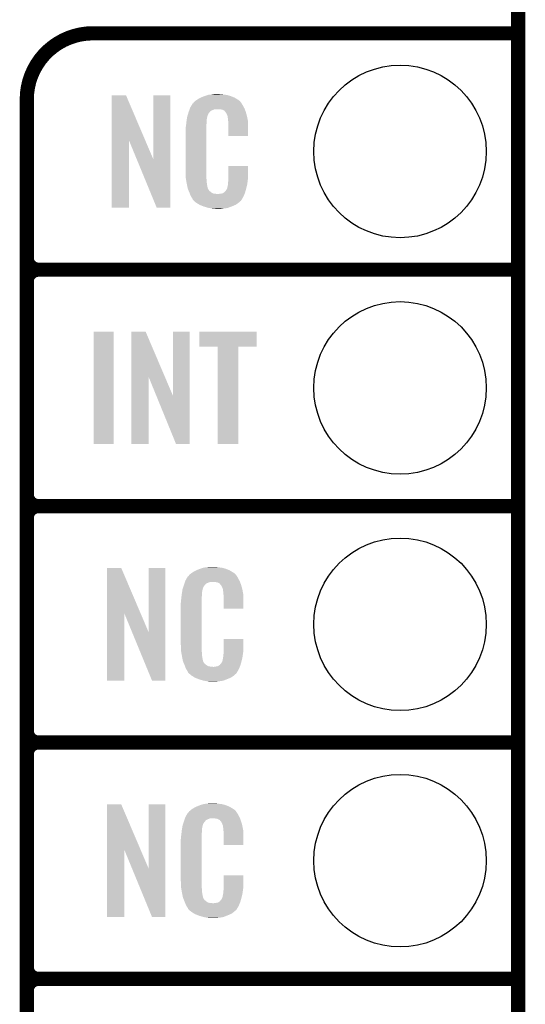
# Model space of a CAD drawing. Extents: x -1.3 to 24.2, y -3.9 to 39.2.
# Tile 13 of 29: x 18.8 to 24.2, y 8.6 to 19.2. Entities that reach past the tile are written whole.
import ezdxf

# ---------------------------------------------------------------- set-up
doc = ezdxf.new("R2010")
doc.units = 0
doc.layers.get('0').update_dxf_attribs({"linetype": 'CONTINUOUS'})
for name, color, linetype in [('PROXIMITY_24_CLICK_V100_GKO', 5, 'CONTINUOUS'), ('PROXIMITY_24_CLICK_V100_GTO', 14, 'CONTINUOUS'), ('PROXIMITY_24_CLICK_V100_GTS', 12, 'CONTINUOUS')]:
    doc.layers.add(name, color=color, linetype=linetype)

# ---------------------------------------------------------------- blocks, each defined once
blk = doc.blocks.new('ROUND_38')
blk.add_circle((0, 0), 0.927)

msp = doc.modelspace()

# ---------------------------------------------------------------- linework, layer by layer
at = {"layer": 'PROXIMITY_24_CLICK_V100_GKO', "const_width": 0.1524}
msp.add_lwpolyline([(24.13, -1.27), (24.13, 36.83)], dxfattribs=at)
at = {"layer": 'PROXIMITY_24_CLICK_V100_GTO', "const_width": 0.1524}
for points in [[(19.558, 19.05, 0.4142136), (18.8468, 18.3388)], [(18.8468, 16.637, 0.4142136), (18.9738, 16.51)], [(18.9738, 16.51, 0.4142136), (18.8468, 16.383)], [(18.9738, 16.51, 0.4142136), (18.8468, 16.383)], [(18.8468, 14.097, 0.4142136), (18.9738, 13.97)], [(18.9738, 13.97, 0.4142136), (18.8468, 13.843)], [(18.9738, 13.97, 0.4142136), (18.8468, 13.843)], [(18.8468, 11.557, 0.4142136), (18.9738, 11.43)], [(18.9738, 11.43, 0.4142136), (18.8468, 11.303)], [(18.9738, 11.43, 0.4142136), (18.8468, 11.303)], [(18.8468, 9.017, 0.4142136), (18.9738, 8.89)], [(18.9738, 8.89, 0.4142136), (18.8468, 8.763)], [(18.9738, 8.89, 0.4142136), (18.8468, 8.763)]]:
    msp.add_lwpolyline(points, format="xyb", dxfattribs=at)
for points in [[(19.558, 19.05), (24.13, 19.05)], [(18.8468, -0.5588), (18.8468, 18.3388)], [(18.9738, 16.51), (24.13, 16.51)], [(18.9738, 16.51), (24.13, 16.51)], [(18.8468, 14.097), (18.8468, 16.383)], [(18.9738, 13.97), (24.13, 13.97)], [(18.9738, 13.97), (24.13, 13.97)], [(18.8468, 11.557), (18.8468, 13.843)], [(18.9738, 11.43), (24.13, 11.43)], [(18.9738, 11.43), (24.13, 11.43)], [(18.8468, 9.017), (18.8468, 11.303)], [(18.9738, 8.89), (24.13, 8.89)], [(18.9738, 8.89), (24.13, 8.89)], [(18.8468, 6.477), (18.8468, 8.763)]]:
    msp.add_lwpolyline(points, dxfattribs=at)
at = {"layer": 'PROXIMITY_24_CLICK_V100_GTO'}
for points in [[(19.758674, 17.896718), (19.758682, 18.384504), (20.121668, 17.896718), (19.913604, 18.384504)], [(19.758682, 18.384504), (19.758684, 18.38452), (19.913604, 18.384504), (19.758684, 18.38452)], [(20.20824, 17.693758), (20.208262, 18.384496), (20.388566, 17.693758), (20.38858, 18.384496)], [(20.208262, 18.384496), (20.208264, 18.38452), (20.38858, 18.384496), (20.208264, 18.38452)], [(20.636992, 18.300702), (20.64105, 18.305776), (21.153122, 18.300702), (21.150582, 18.305776)], [(20.64105, 18.305776), (20.64512, 18.310862), (21.150582, 18.305776), (21.146224, 18.310862)], [(20.64512, 18.310862), (20.659634, 18.32356), (21.146224, 18.310862), (21.135342, 18.32356)], [(20.659634, 18.32356), (20.665442, 18.32864), (21.135342, 18.32356), (21.128232, 18.32864)], [(20.665442, 18.32864), (20.677418, 18.336262), (21.128232, 18.32864), (21.11756, 18.336262)], [(20.677418, 18.336262), (20.693382, 18.34642), (21.11756, 18.336262), (21.10063, 18.34642)], [(20.693382, 18.34642), (20.71878, 18.35912), (21.10063, 18.34642), (21.07946, 18.35912)], [(20.71878, 18.35912), (20.72894, 18.3642), (21.07946, 18.35912), (21.067124, 18.3642)], [(20.72894, 18.3642), (20.754338, 18.37436), (21.067124, 18.3642), (21.042452, 18.37436)], [(20.754338, 18.37436), (20.761958, 18.3769), (21.042452, 18.37436), (21.036282, 18.3769)], [(20.761958, 18.3769), (20.7772, 18.38198), (21.036282, 18.3769), (21.017232, 18.38198)], [(20.7772, 18.38198), (20.794134, 18.38706), (21.017232, 18.38198), (20.998182, 18.38706)], [(20.794134, 18.38706), (20.802602, 18.3896), (20.998182, 18.38706), (20.977862, 18.3896)], [(20.802602, 18.3896), (20.83308, 18.39214), (20.977862, 18.3896), (20.95754, 18.39214)], [(20.83308, 18.39214), (20.84832, 18.39468), (20.95754, 18.39214), (20.942302, 18.39468)], [(20.84832, 18.39468), (20.863562, 18.39722), (20.927062, 18.39468), (20.914362, 18.39722)], [(20.583648, 18.194018), (20.586698, 18.20418), (20.805138, 18.194018), (20.815296, 18.20418)], [(20.586698, 18.204182), (20.588568, 18.209256), (20.815298, 18.204182), (20.817838, 18.209256)], [(20.586698, 18.20418), (20.586698, 18.204182), (20.815296, 18.20418), (20.815298, 18.204182)], [(20.588568, 18.209256), (20.592312, 18.219418), (20.817838, 18.209256), (20.830542, 18.219418)], [(20.592312, 18.219418), (20.597926, 18.234658), (20.830542, 18.219418), (20.868636, 18.234658)], [(20.597926, 18.234658), (20.597928, 18.23466), (20.868636, 18.234658), (20.916898, 18.23466)], [(20.597928, 18.23466), (20.599798, 18.239738), (21.190494, 18.23466), (21.18868, 18.239738)], [(20.599798, 18.239738), (20.60448, 18.252442), (21.18868, 18.239738), (21.181752, 18.252442)], [(20.60448, 18.252442), (20.613442, 18.26768), (21.181752, 18.252442), (21.17344, 18.26768)], [(20.613442, 18.26768), (20.62689, 18.29054), (21.17344, 18.26768), (21.160742, 18.29054)], [(20.62689, 18.29054), (20.62988, 18.295622), (21.160742, 18.29054), (21.156932, 18.295622)], [(20.62988, 18.295622), (20.629904, 18.29816), (21.156932, 18.295622), (21.15503, 18.29816)], [(20.629904, 18.29816), (20.634966, 18.298168), (21.15503, 18.29816), (21.155024, 18.298168)], [(20.634966, 18.298168), (20.636992, 18.300702), (21.155024, 18.298168), (21.153122, 18.300702)], [(20.93468, 18.23212), (20.916898, 18.23466), (21.191402, 18.23212), (21.190494, 18.23466)], [(20.947378, 18.22958), (20.93468, 18.23212), (21.192308, 18.22958), (21.191402, 18.23212)], [(20.972774, 18.21688), (20.947378, 18.22958), (21.196844, 18.21688), (21.192308, 18.22958)], [(20.975318, 18.211804), (20.972774, 18.21688), (21.198656, 18.211804), (21.196844, 18.21688)], [(20.981852, 18.20418), (20.975318, 18.211804), (21.201378, 18.20418), (21.198656, 18.211804)], [(20.990558, 18.19402), (20.981852, 18.20418), (21.204368, 18.19402), (21.201378, 18.20418)], [(20.5613, 18.08226), (20.563556, 18.102578), (20.77974, 18.08226), (20.77974, 18.102578)], [(20.563556, 18.102578), (20.56384, 18.10512), (20.77974, 18.102578), (20.780248, 18.10512)], [(20.56384, 18.10512), (20.565442, 18.115278), (20.780248, 18.10512), (20.78228, 18.115278)], [(20.565442, 18.115278), (20.567448, 18.127978), (20.78228, 18.115278), (20.78228, 18.127978)], [(20.567448, 18.127978), (20.569052, 18.138138), (20.78228, 18.127978), (20.78482, 18.138138)], [(20.569052, 18.138138), (20.569854, 18.143218), (20.78482, 18.138138), (20.78482, 18.143218)], [(20.569854, 18.143218), (20.57146, 18.153382), (20.78482, 18.143218), (20.78759, 18.153382)], [(20.57146, 18.153382), (20.576792, 18.171158), (20.78759, 18.153382), (20.792438, 18.171158)], [(20.576792, 18.171158), (20.583648, 18.194018), (20.792438, 18.171158), (20.805138, 18.194018)], [(21.00072, 18.17116), (20.990558, 18.19402), (21.211092, 18.17116), (21.204368, 18.19402)], [(21.004784, 18.161002), (21.00072, 18.17116), (21.21408, 18.161002), (21.211092, 18.17116)], [(21.005798, 18.158464), (21.004784, 18.161002), (21.214564, 18.158464), (21.21408, 18.161002)], [(21.0058, 18.150842), (21.005798, 18.158464), (21.216016, 18.150842), (21.214564, 18.158464)], [(21.00834, 18.138138), (21.0058, 18.150842), (21.218436, 18.138138), (21.216016, 18.150842)], [(21.01088, 18.12036), (21.00834, 18.138138), (21.221822, 18.12036), (21.218436, 18.138138)], [(21.011858, 18.107658), (21.01088, 18.12036), (21.22424, 18.107658), (21.221822, 18.12036)], [(21.01342, 18.08734), (21.011858, 18.107658), (21.224236, 18.08734), (21.22424, 18.107658)], [(20.55368, 18.011142), (20.55622, 18.023842), (20.7772, 18.011142), (20.7772, 18.023842)], [(20.55368, 17.56156), (20.55368, 18.011142), (20.7772, 17.56156), (20.7772, 18.011142)], [(20.55622, 18.04162), (20.55876, 18.0594), (20.7772, 18.04162), (20.7772, 18.0594)], [(20.55622, 18.023842), (20.55622, 18.04162), (20.7772, 18.023842), (20.7772, 18.04162)], [(20.55876, 18.0594), (20.559042, 18.061938), (20.7772, 18.0594), (20.7772, 18.061938)], [(20.559042, 18.061938), (20.5613, 18.08226), (20.7772, 18.061938), (20.77974, 18.08226)], [(21.01342, 17.947664), (21.01342, 18.08734), (21.224216, 17.947664), (21.224236, 18.08734)], [(19.75866, 17.175504), (19.758674, 17.896718), (19.946596, 17.175504), (19.94662, 17.896718)], [(20.03025, 17.693758), (19.94662, 17.896718), (20.20824, 17.693758), (20.121668, 17.896718)], [(21.224216, 17.94764), (21.01342, 17.947664), (21.224216, 17.94764), (21.224216, 17.947664)], [(20.243796, 17.175496), (20.03025, 17.693758), (20.388556, 17.175496), (20.388566, 17.693758)], [(20.556032, 17.49806), (20.55368, 17.56156), (20.7772, 17.49806), (20.7772, 17.56156)], [(21.01342, 17.48282), (21.013442, 17.622496), (21.22424, 17.48282), (21.22424, 17.622496)], [(21.013442, 17.622496), (21.013444, 17.62252), (21.22424, 17.622496), (21.013444, 17.62252)], [(20.55622, 17.492982), (20.556032, 17.49806), (20.777926, 17.492982), (20.7772, 17.49806)], [(20.55843, 17.480278), (20.55622, 17.492982), (20.77974, 17.480278), (20.777926, 17.492982)], [(20.562406, 17.457418), (20.55843, 17.480278), (20.77974, 17.457418), (20.77974, 17.480278)], [(20.56638, 17.43456), (20.562406, 17.457418), (20.78335, 17.43456), (20.77974, 17.457418)], [(21.01088, 17.4498), (21.012784, 17.46504), (21.219666, 17.4498), (21.2217, 17.46504)], [(21.012784, 17.46504), (21.01342, 17.470122), (21.2217, 17.46504), (21.222426, 17.470122)], [(21.01342, 17.470122), (21.01342, 17.48282), (21.222426, 17.470122), (21.22424, 17.48282)], [(20.571462, 17.40916), (20.56638, 17.43456), (20.78736, 17.40916), (20.78335, 17.43456)], [(20.576034, 17.386298), (20.571462, 17.40916), (20.79244, 17.386298), (20.78736, 17.40916)], [(20.57654, 17.383762), (20.576034, 17.386298), (20.79371, 17.383762), (20.79244, 17.386298)], [(20.583862, 17.365982), (20.57654, 17.383762), (20.802602, 17.365982), (20.79371, 17.383762)], [(20.58491, 17.363436), (20.583862, 17.365982), (20.805142, 17.363436), (20.802602, 17.365982)], [(20.587, 17.358362), (20.58491, 17.363436), (20.807684, 17.358362), (20.805142, 17.363436)], [(20.589092, 17.353278), (20.587, 17.358362), (20.815302, 17.353278), (20.807684, 17.358362)], [(20.59223, 17.34566), (20.589092, 17.353278), (20.82292, 17.34566), (20.815302, 17.353278)], [(20.975326, 17.345676), (20.977862, 17.350738), (21.19588, 17.345676), (21.197286, 17.350738)], [(20.977862, 17.350738), (20.988022, 17.360902), (21.197286, 17.350738), (21.20011, 17.360902)], [(20.988022, 17.360902), (21.00072, 17.38376), (21.20011, 17.360902), (21.20646, 17.38376)], [(21.00072, 17.38376), (21.000722, 17.383762), (21.20646, 17.38376), (21.20646, 17.383762)], [(21.000722, 17.383762), (21.0058, 17.409162), (21.20646, 17.383762), (21.212436, 17.409162)], [(21.0058, 17.409162), (21.005802, 17.411704), (21.212436, 17.409162), (21.213034, 17.411704)], [(21.005802, 17.411704), (21.00834, 17.416784), (21.213034, 17.411704), (21.214228, 17.416784)], [(21.00834, 17.424402), (21.008848, 17.426942), (21.216022, 17.424402), (21.21662, 17.426942)], [(21.00834, 17.416784), (21.00834, 17.424402), (21.214228, 17.416784), (21.216022, 17.424402)], [(21.008848, 17.426942), (21.01088, 17.437102), (21.21662, 17.426942), (21.217974, 17.437102)], [(21.01088, 17.437102), (21.01088, 17.4498), (21.217974, 17.437102), (21.219666, 17.4498)], [(20.59432, 17.34058), (20.59223, 17.34566), (20.830542, 17.34058), (20.82292, 17.34566)], [(20.596274, 17.3355), (20.59432, 17.34058), (20.838162, 17.3355), (20.830542, 17.34058)], [(20.599206, 17.32788), (20.596274, 17.3355), (20.853404, 17.32788), (20.838162, 17.3355)], [(20.60116, 17.3228), (20.599206, 17.32788), (20.899122, 17.3228), (20.853404, 17.32788)], [(20.60702, 17.30756), (20.60116, 17.3228), (21.181208, 17.30756), (21.187484, 17.3228)], [(20.614078, 17.29486), (20.60702, 17.30756), (21.17598, 17.29486), (21.181208, 17.30756)], [(20.619722, 17.284698), (20.614078, 17.29486), (21.169882, 17.284698), (21.17598, 17.29486)], [(20.629876, 17.269466), (20.619722, 17.284698), (21.160742, 17.269466), (21.169882, 17.284698)], [(20.62988, 17.264384), (20.629876, 17.269466), (21.157694, 17.264384), (21.160742, 17.269466)], [(20.637502, 17.25676), (20.62988, 17.264384), (21.15312, 17.25676), (21.157694, 17.264384)], [(20.64258, 17.25168), (20.637502, 17.25676), (21.150576, 17.25168), (21.15312, 17.25676)], [(20.64766, 17.246598), (20.64258, 17.25168), (21.144224, 17.246598), (21.150576, 17.25168)], [(20.653586, 17.24152), (20.64766, 17.246598), (21.13788, 17.24152), (21.144224, 17.246598)], [(20.899122, 17.3228), (20.909282, 17.322802), (21.187484, 17.3228), (21.187486, 17.322802)], [(20.909282, 17.322802), (20.916904, 17.32534), (21.187486, 17.322802), (21.18853, 17.32534)], [(20.927062, 17.32534), (20.952462, 17.33042), (21.18853, 17.32534), (21.190622, 17.33042)], [(20.952462, 17.33042), (20.965154, 17.338038), (21.190622, 17.33042), (21.19376, 17.338038)], [(20.965154, 17.338038), (20.965162, 17.338042), (21.19376, 17.338038), (21.19376, 17.338042)], [(20.965162, 17.338042), (20.972784, 17.34566), (21.19376, 17.338042), (21.195876, 17.34566)], [(20.972784, 17.34566), (20.975326, 17.345676), (21.195876, 17.34566), (21.19588, 17.345676)], [(19.946596, 17.17548), (19.75866, 17.175504), (19.946596, 17.17548), (19.946596, 17.175504)], [(20.388556, 17.17548), (20.243796, 17.175496), (20.388556, 17.17548), (20.388556, 17.175496)], [(20.665438, 17.23136), (20.653586, 17.24152), (21.126028, 17.23136), (21.13788, 17.24152)], [(20.673568, 17.22628), (20.665438, 17.23136), (21.120102, 17.22628), (21.126028, 17.23136)], [(20.70202, 17.2085), (20.673568, 17.22628), (21.094702, 17.2085), (21.120102, 17.22628)], [(20.70608, 17.205962), (20.70202, 17.2085), (21.088778, 17.205962), (21.094702, 17.2085)], [(20.738736, 17.19326), (20.70608, 17.205962), (21.05914, 17.19326), (21.088778, 17.205962)], [(20.7518, 17.188178), (20.738736, 17.19326), (21.04607, 17.188178), (21.05914, 17.19326)], [(20.794978, 17.17548), (20.7518, 17.188178), (21.013418, 17.17548), (21.04607, 17.188178)], [(20.822074, 17.1704), (20.794978, 17.17548), (20.990558, 17.1704), (21.013418, 17.17548)], [(20.83562, 17.16786), (20.822074, 17.1704), (20.96262, 17.16786), (20.990558, 17.1704)], [(20.850858, 17.16532), (20.83562, 17.16786), (20.947378, 17.16532), (20.96262, 17.16786)], [(20.878798, 17.16278), (20.868638, 17.16532), (20.932138, 17.16278), (20.947378, 17.16532)], [(19.56562, 14.635504), (19.565642, 15.844496), (19.781496, 14.635504), (19.78152, 15.844496)], [(19.565642, 15.844496), (19.565644, 15.84452), (19.78152, 15.844496), (19.565644, 15.84452)], [(19.969494, 15.356718), (19.969502, 15.844504), (20.332488, 15.356718), (20.124424, 15.844504)], [(19.969502, 15.844504), (19.969504, 15.84452), (20.124424, 15.844504), (19.969504, 15.84452)], [(20.41906, 15.153758), (20.419082, 15.844496), (20.599386, 15.153758), (20.5994, 15.844496)], [(20.419082, 15.844496), (20.419084, 15.84452), (20.5994, 15.844496), (20.419084, 15.84452)], [(20.701, 15.681984), (20.701022, 15.844496), (21.318196, 15.681984), (21.31822, 15.844496)], [(20.701022, 15.844496), (20.701024, 15.84452), (21.31822, 15.844496), (20.701024, 15.84452)], [(20.899096, 15.68196), (20.701, 15.681984), (21.318196, 15.68196), (21.318196, 15.681984)], [(20.899098, 15.681936), (20.899096, 15.68196), (21.1201, 15.681936), (21.318196, 15.68196)], [(20.89912, 14.635504), (20.899098, 15.681936), (21.120076, 14.635504), (21.1201, 15.681936)], [(19.96948, 14.635504), (19.969494, 15.356718), (20.157416, 14.635504), (20.15744, 15.356718)], [(20.240354, 15.153758), (20.15744, 15.356718), (20.41906, 15.153758), (20.332488, 15.356718)], [(20.452076, 14.635496), (20.240354, 15.153758), (20.599376, 14.635496), (20.599386, 15.153758)], [(19.781496, 14.63548), (19.56562, 14.635504), (19.781496, 14.63548), (19.781496, 14.635504)], [(20.157416, 14.63548), (19.96948, 14.635504), (20.157416, 14.63548), (20.157416, 14.635504)], [(20.599376, 14.63548), (20.452076, 14.635496), (20.599376, 14.63548), (20.599376, 14.635496)], [(21.120076, 14.63548), (20.89912, 14.635504), (21.120076, 14.63548), (21.120076, 14.635504)], [(19.707874, 12.816718), (19.707882, 13.304504), (20.070868, 12.816718), (19.862804, 13.304504)], [(19.707882, 13.304504), (19.707884, 13.30452), (19.862804, 13.304504), (19.707884, 13.30452)], [(20.15744, 12.613758), (20.157462, 13.304496), (20.337766, 12.613758), (20.33778, 13.304496)], [(20.157462, 13.304496), (20.157464, 13.30452), (20.33778, 13.304496), (20.157464, 13.30452)], [(20.58619, 13.220702), (20.59025, 13.225776), (21.102322, 13.220702), (21.099782, 13.225776)], [(20.59025, 13.225776), (20.59432, 13.230862), (21.099782, 13.225776), (21.095424, 13.230862)], [(20.59432, 13.230862), (20.608834, 13.24356), (21.095424, 13.230862), (21.084542, 13.24356)], [(20.608834, 13.24356), (20.614642, 13.24864), (21.084542, 13.24356), (21.077432, 13.24864)], [(20.614642, 13.24864), (20.626618, 13.256262), (21.077432, 13.24864), (21.06676, 13.256262)], [(20.626618, 13.256262), (20.642582, 13.26642), (21.06676, 13.256262), (21.04983, 13.26642)], [(20.642582, 13.26642), (20.66798, 13.27912), (21.04983, 13.26642), (21.02866, 13.27912)], [(20.66798, 13.27912), (20.67814, 13.2842), (21.02866, 13.27912), (21.016324, 13.2842)], [(20.67814, 13.2842), (20.703538, 13.29436), (21.016324, 13.2842), (20.991652, 13.29436)], [(20.703538, 13.29436), (20.711158, 13.2969), (20.991652, 13.29436), (20.985482, 13.2969)], [(20.711158, 13.2969), (20.7264, 13.30198), (20.985482, 13.2969), (20.966432, 13.30198)], [(20.7264, 13.30198), (20.743334, 13.30706), (20.966432, 13.30198), (20.947382, 13.30706)], [(20.743334, 13.30706), (20.751802, 13.3096), (20.947382, 13.30706), (20.927062, 13.3096)], [(20.751802, 13.3096), (20.78228, 13.31214), (20.927062, 13.3096), (20.90674, 13.31214)], [(20.78228, 13.31214), (20.79752, 13.31468), (20.90674, 13.31214), (20.891502, 13.31468)], [(20.79752, 13.31468), (20.812762, 13.31722), (20.876262, 13.31468), (20.863562, 13.31722)], [(20.533492, 13.114018), (20.5359, 13.12164), (20.754338, 13.114018), (20.761956, 13.12164)], [(20.5359, 13.12164), (20.536788, 13.124182), (20.761956, 13.12164), (20.764498, 13.124182)], [(20.536788, 13.124182), (20.538564, 13.129256), (20.764498, 13.124182), (20.767038, 13.129256)], [(20.538564, 13.129256), (20.542122, 13.139418), (20.767038, 13.129256), (20.779742, 13.139418)], [(20.542122, 13.139418), (20.547454, 13.154658), (20.779742, 13.139418), (20.817836, 13.154658)], [(20.547454, 13.154658), (20.547456, 13.15466), (20.817836, 13.154658), (20.866098, 13.15466)], [(20.547456, 13.15466), (20.549232, 13.159738), (21.139694, 13.15466), (21.13788, 13.159738)], [(20.549232, 13.159738), (20.55368, 13.172442), (21.13788, 13.159738), (21.130952, 13.172442)], [(20.55368, 13.172442), (20.562644, 13.18768), (21.130952, 13.172442), (21.12264, 13.18768)], [(20.562644, 13.18768), (20.576094, 13.21054), (21.12264, 13.18768), (21.109942, 13.21054)], [(20.576094, 13.21054), (20.579086, 13.215622), (21.109942, 13.21054), (21.106132, 13.215622)], [(20.579086, 13.215622), (20.58416, 13.218164), (21.106132, 13.215622), (21.104226, 13.218164)], [(20.58416, 13.218164), (20.58619, 13.220702), (21.104226, 13.218164), (21.102322, 13.220702)], [(20.88388, 13.15212), (20.866098, 13.15466), (21.140602, 13.15212), (21.139694, 13.15466)], [(20.896578, 13.14958), (20.88388, 13.15212), (21.141508, 13.14958), (21.140602, 13.15212)], [(20.921974, 13.13688), (20.896578, 13.14958), (21.146044, 13.13688), (21.141508, 13.14958)], [(20.924518, 13.131804), (20.921974, 13.13688), (21.147856, 13.131804), (21.146044, 13.13688)], [(20.931052, 13.12418), (20.924518, 13.131804), (21.150578, 13.12418), (21.147856, 13.131804)], [(20.939758, 13.11402), (20.931052, 13.12418), (21.153568, 13.11402), (21.150578, 13.12418)], [(20.5105, 13.00226), (20.512756, 13.022578), (20.72894, 13.00226), (20.72894, 13.022578)], [(20.512756, 13.022578), (20.51304, 13.02512), (20.72894, 13.022578), (20.729448, 13.02512)], [(20.51304, 13.02512), (20.514642, 13.035278), (20.729448, 13.02512), (20.73148, 13.035278)], [(20.514642, 13.035278), (20.516648, 13.047978), (20.73148, 13.035278), (20.73148, 13.047978)], [(20.516648, 13.047978), (20.518252, 13.058138), (20.73148, 13.047978), (20.73402, 13.058138)], [(20.518252, 13.058138), (20.519054, 13.063218), (20.73402, 13.058138), (20.73402, 13.063218)], [(20.519054, 13.063218), (20.52066, 13.073382), (20.73402, 13.063218), (20.73679, 13.073382)], [(20.52066, 13.073382), (20.526272, 13.091158), (20.73679, 13.073382), (20.741638, 13.091158)], [(20.526272, 13.091158), (20.533492, 13.114018), (20.741638, 13.091158), (20.754338, 13.114018)], [(20.94992, 13.09116), (20.939758, 13.11402), (21.160292, 13.09116), (21.153568, 13.11402)], [(20.953984, 13.081002), (20.94992, 13.09116), (21.16328, 13.081002), (21.160292, 13.09116)], [(20.954998, 13.078464), (20.953984, 13.081002), (21.163764, 13.078464), (21.16328, 13.081002)], [(20.955, 13.070842), (20.954998, 13.078464), (21.165216, 13.070842), (21.163764, 13.078464)], [(20.95754, 13.058138), (20.955, 13.070842), (21.167636, 13.058138), (21.165216, 13.070842)], [(20.96008, 13.04036), (20.95754, 13.058138), (21.171022, 13.04036), (21.167636, 13.058138)], [(20.961058, 13.027658), (20.96008, 13.04036), (21.17344, 13.027658), (21.171022, 13.04036)], [(20.96262, 13.00734), (20.961058, 13.027658), (21.173436, 13.00734), (21.17344, 13.027658)], [(20.50288, 12.931142), (20.50542, 12.943842), (20.7264, 12.931142), (20.7264, 12.943842)], [(20.50288, 12.48156), (20.50288, 12.931142), (20.7264, 12.48156), (20.7264, 12.931142)], [(20.50542, 12.96162), (20.50796, 12.9794), (20.7264, 12.96162), (20.7264, 12.9794)], [(20.50542, 12.943842), (20.50542, 12.96162), (20.7264, 12.943842), (20.7264, 12.96162)], [(20.50796, 12.9794), (20.508242, 12.981938), (20.7264, 12.9794), (20.7264, 12.981938)], [(20.508242, 12.981938), (20.5105, 13.00226), (20.7264, 12.981938), (20.72894, 13.00226)], [(20.96262, 12.867664), (20.96262, 13.00734), (21.173416, 12.867664), (21.173436, 13.00734)], [(19.70786, 12.095504), (19.707874, 12.816718), (19.895796, 12.095504), (19.89582, 12.816718)], [(19.97945, 12.613758), (19.89582, 12.816718), (20.15744, 12.613758), (20.070868, 12.816718)], [(21.173416, 12.86764), (20.96262, 12.867664), (21.173416, 12.86764), (21.173416, 12.867664)], [(20.192996, 12.095496), (19.97945, 12.613758), (20.337756, 12.095496), (20.337766, 12.613758)], [(20.96262, 12.40282), (20.962642, 12.542496), (21.17344, 12.40282), (21.17344, 12.542496)], [(20.962642, 12.542496), (20.962644, 12.54252), (21.17344, 12.542496), (20.962644, 12.54252)], [(20.505232, 12.41806), (20.50288, 12.48156), (20.7264, 12.41806), (20.7264, 12.48156)], [(20.50542, 12.412982), (20.505232, 12.41806), (20.727126, 12.412982), (20.7264, 12.41806)], [(20.50763, 12.400278), (20.50542, 12.412982), (20.72894, 12.400278), (20.727126, 12.412982)], [(20.511606, 12.377418), (20.50763, 12.400278), (20.72894, 12.377418), (20.72894, 12.400278)], [(20.96008, 12.3698), (20.961984, 12.38504), (21.168866, 12.3698), (21.1709, 12.38504)], [(20.961984, 12.38504), (20.96262, 12.390122), (21.1709, 12.38504), (21.171626, 12.390122)], [(20.96262, 12.390122), (20.96262, 12.40282), (21.171626, 12.390122), (21.17344, 12.40282)], [(20.51558, 12.35456), (20.511606, 12.377418), (20.73255, 12.35456), (20.72894, 12.377418)], [(20.520662, 12.32916), (20.51558, 12.35456), (20.73656, 12.32916), (20.73255, 12.35456)], [(20.525234, 12.306298), (20.520662, 12.32916), (20.74164, 12.306298), (20.73656, 12.32916)], [(20.52574, 12.303762), (20.525234, 12.306298), (20.74291, 12.303762), (20.74164, 12.306298)], [(20.533062, 12.285982), (20.52574, 12.303762), (20.751802, 12.285982), (20.74291, 12.303762)], [(20.53411, 12.283436), (20.533062, 12.285982), (20.754342, 12.283436), (20.751802, 12.285982)], [(20.5362, 12.278362), (20.53411, 12.283436), (20.756884, 12.278362), (20.754342, 12.283436)], [(20.538292, 12.273278), (20.5362, 12.278362), (20.764502, 12.273278), (20.756884, 12.278362)], [(20.54143, 12.26566), (20.538292, 12.273278), (20.77212, 12.26566), (20.764502, 12.273278)], [(20.927062, 12.270738), (20.937222, 12.280902), (21.146486, 12.270738), (21.14931, 12.280902)], [(20.937222, 12.280902), (20.94992, 12.30376), (21.14931, 12.280902), (21.15566, 12.30376)], [(20.94992, 12.30376), (20.949922, 12.303762), (21.15566, 12.30376), (21.15566, 12.303762)], [(20.949922, 12.303762), (20.955, 12.329162), (21.15566, 12.303762), (21.161636, 12.329162)], [(20.955, 12.329162), (20.955002, 12.331704), (21.161636, 12.329162), (21.162234, 12.331704)], [(20.955002, 12.331704), (20.95754, 12.336784), (21.162234, 12.331704), (21.163428, 12.336784)], [(20.95754, 12.344402), (20.958048, 12.346942), (21.165222, 12.344402), (21.16582, 12.346942)], [(20.95754, 12.336784), (20.95754, 12.344402), (21.163428, 12.336784), (21.165222, 12.344402)], [(20.958048, 12.346942), (20.96008, 12.357102), (21.16582, 12.346942), (21.167174, 12.357102)], [(20.96008, 12.357102), (20.96008, 12.3698), (21.167174, 12.357102), (21.168866, 12.3698)], [(20.54352, 12.26058), (20.54143, 12.26566), (20.779742, 12.26058), (20.77212, 12.26566)], [(20.545474, 12.2555), (20.54352, 12.26058), (20.787362, 12.2555), (20.779742, 12.26058)], [(20.548406, 12.24788), (20.545474, 12.2555), (20.802604, 12.24788), (20.787362, 12.2555)], [(20.55036, 12.2428), (20.548406, 12.24788), (20.848322, 12.2428), (20.802604, 12.24788)], [(20.55622, 12.22756), (20.55036, 12.2428), (21.130408, 12.22756), (21.136684, 12.2428)], [(20.563278, 12.21486), (20.55622, 12.22756), (21.12518, 12.21486), (21.130408, 12.22756)], [(20.568922, 12.204698), (20.563278, 12.21486), (21.119082, 12.204698), (21.12518, 12.21486)], [(20.579076, 12.189466), (20.568922, 12.204698), (21.109942, 12.189466), (21.119082, 12.204698)], [(20.57908, 12.184384), (20.579076, 12.189466), (21.106894, 12.184384), (21.109942, 12.189466)], [(20.586702, 12.17676), (20.57908, 12.184384), (21.10232, 12.17676), (21.106894, 12.184384)], [(20.59178, 12.17168), (20.586702, 12.17676), (21.099776, 12.17168), (21.10232, 12.17676)], [(20.59686, 12.166598), (20.59178, 12.17168), (21.093424, 12.166598), (21.099776, 12.17168)], [(20.602786, 12.16152), (20.59686, 12.166598), (21.08708, 12.16152), (21.093424, 12.166598)], [(20.848322, 12.2428), (20.858482, 12.242802), (21.136684, 12.2428), (21.136686, 12.242802)], [(20.858482, 12.242802), (20.866104, 12.24534), (21.136686, 12.242802), (21.13773, 12.24534)], [(20.876262, 12.24534), (20.901662, 12.25042), (21.13773, 12.24534), (21.139822, 12.25042)], [(20.901662, 12.25042), (20.914356, 12.258038), (21.139822, 12.25042), (21.14296, 12.258038)], [(20.914356, 12.258038), (20.91436, 12.25804), (21.14296, 12.258038), (21.14296, 12.25804)], [(20.91436, 12.25804), (20.924522, 12.265666), (21.14296, 12.25804), (21.145078, 12.265666)], [(20.924522, 12.265666), (20.927062, 12.270738), (21.145078, 12.265666), (21.146486, 12.270738)], [(19.895796, 12.09548), (19.70786, 12.095504), (19.895796, 12.09548), (19.895796, 12.095504)], [(20.337756, 12.09548), (20.192996, 12.095496), (20.337756, 12.09548), (20.337756, 12.095496)], [(20.614638, 12.15136), (20.602786, 12.16152), (21.075228, 12.15136), (21.08708, 12.16152)], [(20.622768, 12.14628), (20.614638, 12.15136), (21.069302, 12.14628), (21.075228, 12.15136)], [(20.65122, 12.1285), (20.622768, 12.14628), (21.043902, 12.1285), (21.069302, 12.14628)], [(20.65528, 12.125962), (20.65122, 12.1285), (21.037978, 12.125962), (21.043902, 12.1285)], [(20.687936, 12.11326), (20.65528, 12.125962), (21.00834, 12.11326), (21.037978, 12.125962)], [(20.701, 12.108178), (20.687936, 12.11326), (20.99527, 12.108178), (21.00834, 12.11326)], [(20.744178, 12.09548), (20.701, 12.108178), (20.962618, 12.09548), (20.99527, 12.108178)], [(20.771274, 12.0904), (20.744178, 12.09548), (20.939758, 12.0904), (20.962618, 12.09548)], [(20.78482, 12.08786), (20.771274, 12.0904), (20.91182, 12.08786), (20.939758, 12.0904)], [(20.800058, 12.08532), (20.78482, 12.08786), (20.896578, 12.08532), (20.91182, 12.08786)], [(20.827998, 12.08278), (20.817838, 12.08532), (20.881338, 12.08278), (20.896578, 12.08532)], [(19.707874, 10.276718), (19.707882, 10.764504), (20.070868, 10.276718), (19.862804, 10.764504)], [(19.707882, 10.764504), (19.707884, 10.76452), (19.862804, 10.764504), (19.707884, 10.76452)], [(20.15744, 10.073758), (20.157462, 10.764496), (20.337766, 10.073758), (20.33778, 10.764496)], [(20.157462, 10.764496), (20.157464, 10.76452), (20.33778, 10.764496), (20.157464, 10.76452)], [(20.58619, 10.680702), (20.59025, 10.685776), (21.102322, 10.680702), (21.099782, 10.685776)], [(20.59025, 10.685776), (20.59432, 10.690862), (21.099782, 10.685776), (21.095424, 10.690862)], [(20.59432, 10.690862), (20.608834, 10.70356), (21.095424, 10.690862), (21.084542, 10.70356)], [(20.608834, 10.70356), (20.614642, 10.70864), (21.084542, 10.70356), (21.077432, 10.70864)], [(20.614642, 10.70864), (20.626618, 10.716262), (21.077432, 10.70864), (21.06676, 10.716262)], [(20.626618, 10.716262), (20.642582, 10.72642), (21.06676, 10.716262), (21.04983, 10.72642)], [(20.642582, 10.72642), (20.66798, 10.73912), (21.04983, 10.72642), (21.02866, 10.73912)], [(20.66798, 10.73912), (20.67814, 10.7442), (21.02866, 10.73912), (21.016324, 10.7442)], [(20.67814, 10.7442), (20.703538, 10.75436), (21.016324, 10.7442), (20.991652, 10.75436)], [(20.703538, 10.75436), (20.711158, 10.7569), (20.991652, 10.75436), (20.985482, 10.7569)], [(20.711158, 10.7569), (20.7264, 10.76198), (20.985482, 10.7569), (20.966432, 10.76198)], [(20.7264, 10.76198), (20.743334, 10.76706), (20.966432, 10.76198), (20.947382, 10.76706)], [(20.743334, 10.76706), (20.751802, 10.7696), (20.947382, 10.76706), (20.927062, 10.7696)], [(20.751802, 10.7696), (20.78228, 10.77214), (20.927062, 10.7696), (20.90674, 10.77214)], [(20.78228, 10.77214), (20.79752, 10.77468), (20.90674, 10.77214), (20.891502, 10.77468)], [(20.79752, 10.77468), (20.812762, 10.77722), (20.876262, 10.77468), (20.863562, 10.77722)], [(20.533492, 10.574018), (20.5359, 10.58164), (20.754338, 10.574018), (20.761956, 10.58164)], [(20.5359, 10.58164), (20.536788, 10.584182), (20.761956, 10.58164), (20.764498, 10.584182)], [(20.536788, 10.584182), (20.538564, 10.589256), (20.764498, 10.584182), (20.767038, 10.589256)], [(20.538564, 10.589256), (20.542122, 10.599418), (20.767038, 10.589256), (20.779742, 10.599418)], [(20.542122, 10.599418), (20.547454, 10.614658), (20.779742, 10.599418), (20.817836, 10.614658)], [(20.547454, 10.614658), (20.547456, 10.61466), (20.817836, 10.614658), (20.866098, 10.61466)], [(20.547456, 10.61466), (20.549232, 10.619738), (21.139694, 10.61466), (21.13788, 10.619738)], [(20.549232, 10.619738), (20.55368, 10.632442), (21.13788, 10.619738), (21.130952, 10.632442)], [(20.55368, 10.632442), (20.562644, 10.64768), (21.130952, 10.632442), (21.12264, 10.64768)], [(20.562644, 10.64768), (20.576094, 10.67054), (21.12264, 10.64768), (21.109942, 10.67054)], [(20.576094, 10.67054), (20.579086, 10.675622), (21.109942, 10.67054), (21.106132, 10.675622)], [(20.579086, 10.675622), (20.58416, 10.678164), (21.106132, 10.675622), (21.104226, 10.678164)], [(20.58416, 10.678164), (20.58619, 10.680702), (21.104226, 10.678164), (21.102322, 10.680702)], [(20.88388, 10.61212), (20.866098, 10.61466), (21.140602, 10.61212), (21.139694, 10.61466)], [(20.896578, 10.60958), (20.88388, 10.61212), (21.141508, 10.60958), (21.140602, 10.61212)], [(20.921974, 10.59688), (20.896578, 10.60958), (21.146044, 10.59688), (21.141508, 10.60958)], [(20.924518, 10.591804), (20.921974, 10.59688), (21.147856, 10.591804), (21.146044, 10.59688)], [(20.931052, 10.58418), (20.924518, 10.591804), (21.150578, 10.58418), (21.147856, 10.591804)], [(20.939758, 10.57402), (20.931052, 10.58418), (21.153568, 10.57402), (21.150578, 10.58418)], [(20.5105, 10.46226), (20.512756, 10.482578), (20.72894, 10.46226), (20.72894, 10.482578)], [(20.512756, 10.482578), (20.51304, 10.48512), (20.72894, 10.482578), (20.729448, 10.48512)], [(20.51304, 10.48512), (20.514642, 10.495278), (20.729448, 10.48512), (20.73148, 10.495278)], [(20.514642, 10.495278), (20.516648, 10.507978), (20.73148, 10.495278), (20.73148, 10.507978)], [(20.516648, 10.507978), (20.518252, 10.518138), (20.73148, 10.507978), (20.73402, 10.518138)], [(20.518252, 10.518138), (20.519054, 10.523218), (20.73402, 10.518138), (20.73402, 10.523218)], [(20.519054, 10.523218), (20.52066, 10.533382), (20.73402, 10.523218), (20.73679, 10.533382)], [(20.52066, 10.533382), (20.526272, 10.551158), (20.73679, 10.533382), (20.741638, 10.551158)], [(20.526272, 10.551158), (20.533492, 10.574018), (20.741638, 10.551158), (20.754338, 10.574018)], [(20.94992, 10.55116), (20.939758, 10.57402), (21.160292, 10.55116), (21.153568, 10.57402)], [(20.953984, 10.541002), (20.94992, 10.55116), (21.16328, 10.541002), (21.160292, 10.55116)], [(20.954998, 10.538464), (20.953984, 10.541002), (21.163764, 10.538464), (21.16328, 10.541002)], [(20.955, 10.530842), (20.954998, 10.538464), (21.165216, 10.530842), (21.163764, 10.538464)], [(20.95754, 10.518138), (20.955, 10.530842), (21.167636, 10.518138), (21.165216, 10.530842)], [(20.96008, 10.50036), (20.95754, 10.518138), (21.171022, 10.50036), (21.167636, 10.518138)], [(20.961058, 10.487658), (20.96008, 10.50036), (21.17344, 10.487658), (21.171022, 10.50036)], [(20.96262, 10.46734), (20.961058, 10.487658), (21.173436, 10.46734), (21.17344, 10.487658)], [(20.50288, 10.391142), (20.50542, 10.403842), (20.7264, 10.391142), (20.7264, 10.403842)], [(20.50288, 9.94156), (20.50288, 10.391142), (20.7264, 9.94156), (20.7264, 10.391142)], [(20.50542, 10.42162), (20.50796, 10.4394), (20.7264, 10.42162), (20.7264, 10.4394)], [(20.50542, 10.403842), (20.50542, 10.42162), (20.7264, 10.403842), (20.7264, 10.42162)], [(20.50796, 10.4394), (20.508242, 10.441938), (20.7264, 10.4394), (20.7264, 10.441938)], [(20.508242, 10.441938), (20.5105, 10.46226), (20.7264, 10.441938), (20.72894, 10.46226)], [(20.96262, 10.327664), (20.96262, 10.46734), (21.173416, 10.327664), (21.173436, 10.46734)], [(19.70786, 9.555504), (19.707874, 10.276718), (19.895796, 9.555504), (19.89582, 10.276718)], [(19.97945, 10.073758), (19.89582, 10.276718), (20.15744, 10.073758), (20.070868, 10.276718)], [(21.173416, 10.32764), (20.96262, 10.327664), (21.173416, 10.32764), (21.173416, 10.327664)], [(20.192996, 9.555496), (19.97945, 10.073758), (20.337756, 9.555496), (20.337766, 10.073758)], [(20.96262, 9.86282), (20.962642, 10.002496), (21.17344, 9.86282), (21.17344, 10.002496)], [(20.962642, 10.002496), (20.962644, 10.00252), (21.17344, 10.002496), (20.962644, 10.00252)], [(20.505232, 9.87806), (20.50288, 9.94156), (20.7264, 9.87806), (20.7264, 9.94156)], [(20.50542, 9.872982), (20.505232, 9.87806), (20.727126, 9.872982), (20.7264, 9.87806)], [(20.50763, 9.860278), (20.50542, 9.872982), (20.72894, 9.860278), (20.727126, 9.872982)], [(20.511606, 9.837418), (20.50763, 9.860278), (20.72894, 9.837418), (20.72894, 9.860278)], [(20.96008, 9.8298), (20.961984, 9.84504), (21.168866, 9.8298), (21.1709, 9.84504)], [(20.961984, 9.84504), (20.96262, 9.850122), (21.1709, 9.84504), (21.171626, 9.850122)], [(20.96262, 9.850122), (20.96262, 9.86282), (21.171626, 9.850122), (21.17344, 9.86282)], [(20.51558, 9.81456), (20.511606, 9.837418), (20.73255, 9.81456), (20.72894, 9.837418)], [(20.520662, 9.78916), (20.51558, 9.81456), (20.73656, 9.78916), (20.73255, 9.81456)], [(20.525234, 9.766298), (20.520662, 9.78916), (20.74164, 9.766298), (20.73656, 9.78916)], [(20.52574, 9.763762), (20.525234, 9.766298), (20.74291, 9.763762), (20.74164, 9.766298)], [(20.533062, 9.745982), (20.52574, 9.763762), (20.751802, 9.745982), (20.74291, 9.763762)], [(20.53411, 9.743436), (20.533062, 9.745982), (20.754342, 9.743436), (20.751802, 9.745982)], [(20.5362, 9.738362), (20.53411, 9.743436), (20.756884, 9.738362), (20.754342, 9.743436)], [(20.538292, 9.733278), (20.5362, 9.738362), (20.764502, 9.733278), (20.756884, 9.738362)], [(20.54143, 9.72566), (20.538292, 9.733278), (20.77212, 9.72566), (20.764502, 9.733278)], [(20.927062, 9.730738), (20.937222, 9.740902), (21.146486, 9.730738), (21.14931, 9.740902)], [(20.937222, 9.740902), (20.94992, 9.76376), (21.14931, 9.740902), (21.15566, 9.76376)], [(20.94992, 9.76376), (20.949922, 9.763762), (21.15566, 9.76376), (21.15566, 9.763762)], [(20.949922, 9.763762), (20.955, 9.789162), (21.15566, 9.763762), (21.161636, 9.789162)], [(20.955, 9.789162), (20.955002, 9.791704), (21.161636, 9.789162), (21.162234, 9.791704)], [(20.955002, 9.791704), (20.95754, 9.796784), (21.162234, 9.791704), (21.163428, 9.796784)], [(20.95754, 9.804402), (20.958048, 9.806942), (21.165222, 9.804402), (21.16582, 9.806942)], [(20.95754, 9.796784), (20.95754, 9.804402), (21.163428, 9.796784), (21.165222, 9.804402)], [(20.958048, 9.806942), (20.96008, 9.817102), (21.16582, 9.806942), (21.167174, 9.817102)], [(20.96008, 9.817102), (20.96008, 9.8298), (21.167174, 9.817102), (21.168866, 9.8298)], [(20.54352, 9.72058), (20.54143, 9.72566), (20.779742, 9.72058), (20.77212, 9.72566)], [(20.545474, 9.7155), (20.54352, 9.72058), (20.787362, 9.7155), (20.779742, 9.72058)], [(20.548406, 9.70788), (20.545474, 9.7155), (20.802604, 9.70788), (20.787362, 9.7155)], [(20.55036, 9.7028), (20.548406, 9.70788), (20.848322, 9.7028), (20.802604, 9.70788)], [(20.55622, 9.68756), (20.55036, 9.7028), (21.130408, 9.68756), (21.136684, 9.7028)], [(20.563278, 9.67486), (20.55622, 9.68756), (21.12518, 9.67486), (21.130408, 9.68756)], [(20.568922, 9.664698), (20.563278, 9.67486), (21.119082, 9.664698), (21.12518, 9.67486)], [(20.579076, 9.649466), (20.568922, 9.664698), (21.109942, 9.649466), (21.119082, 9.664698)], [(20.57908, 9.644384), (20.579076, 9.649466), (21.106894, 9.644384), (21.109942, 9.649466)], [(20.586702, 9.63676), (20.57908, 9.644384), (21.10232, 9.63676), (21.106894, 9.644384)], [(20.59178, 9.63168), (20.586702, 9.63676), (21.099776, 9.63168), (21.10232, 9.63676)], [(20.59686, 9.626598), (20.59178, 9.63168), (21.093424, 9.626598), (21.099776, 9.63168)], [(20.848322, 9.7028), (20.858482, 9.702802), (21.136684, 9.7028), (21.136686, 9.702802)], [(20.858482, 9.702802), (20.866104, 9.70534), (21.136686, 9.702802), (21.13773, 9.70534)], [(20.876262, 9.70534), (20.901662, 9.71042), (21.13773, 9.70534), (21.139822, 9.71042)], [(20.901662, 9.71042), (20.914356, 9.718038), (21.139822, 9.71042), (21.14296, 9.718038)], [(20.914356, 9.718038), (20.91436, 9.71804), (21.14296, 9.718038), (21.14296, 9.71804)], [(20.91436, 9.71804), (20.924522, 9.725666), (21.14296, 9.71804), (21.145078, 9.725666)], [(20.924522, 9.725666), (20.927062, 9.730738), (21.145078, 9.725666), (21.146486, 9.730738)], [(19.895796, 9.55548), (19.70786, 9.555504), (19.895796, 9.55548), (19.895796, 9.555504)], [(20.337756, 9.55548), (20.192996, 9.555496), (20.337756, 9.55548), (20.337756, 9.555496)], [(20.602786, 9.62152), (20.59686, 9.626598), (21.08708, 9.62152), (21.093424, 9.626598)], [(20.614638, 9.61136), (20.602786, 9.62152), (21.075228, 9.61136), (21.08708, 9.62152)], [(20.622768, 9.60628), (20.614638, 9.61136), (21.069302, 9.60628), (21.075228, 9.61136)], [(20.65122, 9.5885), (20.622768, 9.60628), (21.043902, 9.5885), (21.069302, 9.60628)], [(20.65528, 9.585962), (20.65122, 9.5885), (21.037978, 9.585962), (21.043902, 9.5885)], [(20.687936, 9.57326), (20.65528, 9.585962), (21.00834, 9.57326), (21.037978, 9.585962)], [(20.701, 9.568178), (20.687936, 9.57326), (20.99527, 9.568178), (21.00834, 9.57326)], [(20.744178, 9.55548), (20.701, 9.568178), (20.962618, 9.55548), (20.99527, 9.568178)], [(20.771274, 9.5504), (20.744178, 9.55548), (20.939758, 9.5504), (20.962618, 9.55548)], [(20.78482, 9.54786), (20.771274, 9.5504), (20.91182, 9.54786), (20.939758, 9.5504)], [(20.800058, 9.54532), (20.78482, 9.54786), (20.896578, 9.54532), (20.91182, 9.54786)], [(20.827998, 9.54278), (20.817838, 9.54532), (20.881338, 9.54278), (20.896578, 9.54532)]]:
    msp.add_solid(points, dxfattribs=at)

# ---------------------------------------------------------------- block references
at = {"layer": 'PROXIMITY_24_CLICK_V100_GTS'}
for p in [(22.86, 17.78), (22.86, 15.24), (22.86, 12.7), (22.86, 10.16)]:
    msp.add_blockref('ROUND_38', p, dxfattribs=at)

doc.saveas('drawing.dxf')
